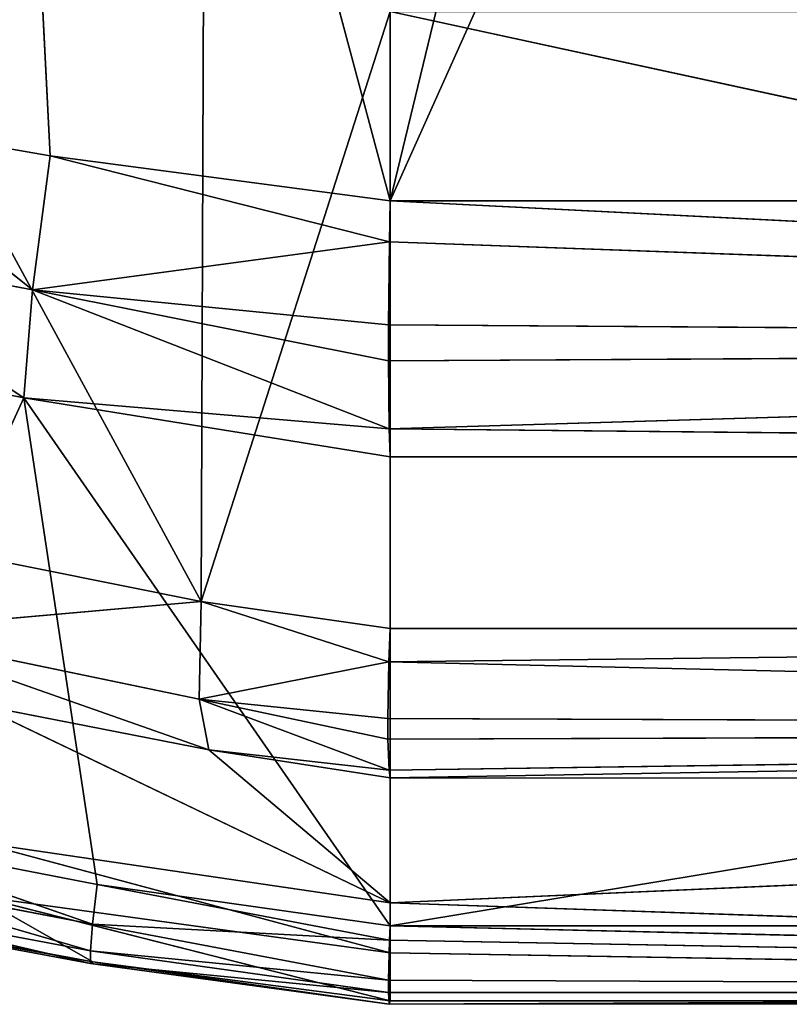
# Model space of a CAD drawing. Extents: x 0 to 2736, y 0 to 1729.
# Tile 82 of 86: x 2705.78 to 2708.76, y 595.68 to 599.49. Entities that reach past the tile are written whole.
import ezdxf

# ---------------------------------------------------------------- set-up
doc = ezdxf.new("R2010")
doc.units = 0
doc.header["$LTSCALE"] = 25.4
doc.layers.get('0').update_dxf_attribs({"color": 13, "linetype": 'CONTINUOUS'})

# ---------------------------------------------------------------- blocks, each defined once
blk = doc.blocks.new('ACROSS-6927_STL')
at = {"color": 18}
for p, q in [((2834.4871, 528.4188, 1105.3325), (2823.4871, 525.0623, 1129.8613)), ((2834.4871, 528.4188, 1105.3325), (2823.4871, 525.0623, 1129.8613)), ((2829.4219, 528.4188, 1105.3325), (2823.4871, 525.0623, 1129.8613)), ((2829.4219, 528.4188, 1105.3325), (2823.4871, 525.0623, 1129.8613)), ((2823.4871, 525.0623, 1129.8613), (2823.4871, 525.8593, 1124.0369)), ((2823.4871, 525.0623, 1129.8613), (2823.4871, 525.8593, 1124.0369)), ((2821.8723, 525.7391, 1123.8208), (2823.4871, 525.0623, 1129.8613)), ((2821.8723, 525.7391, 1123.8208), (2823.4871, 525.0623, 1129.8613)), ((2821.8723, 525.7391, 1123.8208), (2822.1724, 524.9283, 1129.6871)), ((2821.8723, 525.7391, 1123.8208), (2822.1724, 524.9283, 1129.6871)), ((2823.4871, 525.0623, 1129.8613), (2822.1724, 524.9283, 1129.6871)), ((2823.4871, 525.0623, 1129.8613), (2822.1724, 524.9283, 1129.6871)), ((2823.4846, 525.0316, 1130.0206), (2823.4871, 525.0623, 1129.8613)), ((2823.4846, 525.0316, 1130.0206), (2823.4871, 525.0623, 1129.8613)), ((2823.4871, 525.0623, 1129.8613), (2834.4871, 525.0623, 1129.8613)), ((2823.4871, 525.0623, 1129.8613), (2834.4871, 525.0623, 1129.8613)), ((2823.4871, 525.0623, 1129.8613), (2834.4871, 524.8713, 1130.4146)), ((2823.4871, 525.0623, 1129.8613), (2834.4871, 524.8713, 1130.4146)), ((2823.4846, 525.0316, 1130.0206), (2822.1038, 524.7395, 1130.2061)), ((2823.4846, 525.0316, 1130.0206), (2822.1038, 524.7395, 1130.2061)), ((2823.4846, 525.0316, 1130.0206), (2822.1724, 524.9283, 1129.6871)), ((2823.4846, 525.0316, 1130.0206), (2822.1724, 524.9283, 1129.6871)), ((2823.481, 524.9111, 1130.3419), (2823.4846, 525.0316, 1130.0206)), ((2823.481, 524.9111, 1130.3419), (2823.4846, 525.0316, 1130.0206)), ((2823.4846, 525.0316, 1130.0206), (2834.4871, 524.8713, 1130.4146)), ((2823.4846, 525.0316, 1130.0206), (2834.4871, 524.8713, 1130.4146)), ((2821.2498, 524.8373, 1129.527), (2822.1724, 524.9283, 1129.6871)), ((2821.2498, 524.8373, 1129.527), (2822.1724, 524.9283, 1129.6871)), ((2822.1038, 524.7395, 1130.2061), (2822.1724, 524.9283, 1129.6871)), ((2822.1038, 524.7395, 1130.2061), (2822.1724, 524.9283, 1129.6871)), ((2823.481, 524.9111, 1130.3419), (2822.1038, 524.7395, 1130.2061)), ((2823.481, 524.9111, 1130.3419), (2822.1038, 524.7395, 1130.2061)), ((2823.4807, 524.8301, 1130.4811), (2823.481, 524.9111, 1130.3419)), ((2823.4807, 524.8301, 1130.4811), (2823.481, 524.9111, 1130.3419)), ((2823.481, 524.9111, 1130.3419), (2834.4871, 524.8713, 1130.4146)), ((2823.481, 524.9111, 1130.3419), (2834.4871, 524.8713, 1130.4146)), ((2823.4807, 524.8301, 1130.4811), (2834.4871, 524.8713, 1130.4146)), ((2823.4807, 524.8301, 1130.4811), (2834.4871, 524.8713, 1130.4146)), ((2834.4871, 524.8713, 1130.4146), (2823.4836, 524.6104, 1130.7444)), ((2834.4871, 524.8713, 1130.4146), (2823.4836, 524.6104, 1130.7444)), ((2822.1038, 524.7395, 1130.2061), (2821.2498, 524.8373, 1129.527)), ((2822.1038, 524.7395, 1130.2061), (2821.2498, 524.8373, 1129.527)), ((2822.1038, 524.7395, 1130.2061), (2823.4807, 524.8301, 1130.4811)), ((2822.1038, 524.7395, 1130.2061), (2823.4807, 524.8301, 1130.4811)), ((2823.4836, 524.6104, 1130.7444), (2823.4807, 524.8301, 1130.4811)), ((2823.4836, 524.6104, 1130.7444), (2823.4807, 524.8301, 1130.4811)), ((2822.1038, 524.7395, 1130.2061), (2821.1675, 524.651, 1130.0295)), ((2822.1038, 524.7395, 1130.2061), (2821.1675, 524.651, 1130.0295)), ((2822.0693, 524.3738, 1130.6241), (2822.1038, 524.7395, 1130.2061)), ((2822.0693, 524.3738, 1130.6241), (2822.1038, 524.7395, 1130.2061)), ((2823.4836, 524.6104, 1130.7444), (2822.1038, 524.7395, 1130.2061)), ((2823.4836, 524.6104, 1130.7444), (2822.1038, 524.7395, 1130.2061)), ((2822.0693, 524.3738, 1130.6241), (2821.1675, 524.651, 1130.0295)), ((2822.0693, 524.3738, 1130.6241), (2821.1675, 524.651, 1130.0295)), ((2823.4836, 524.6104, 1130.7444), (2822.0693, 524.3738, 1130.6241)), ((2823.4836, 524.6104, 1130.7444), (2822.0693, 524.3738, 1130.6241)), ((2823.4871, 524.4832, 1130.8527), (2823.4836, 524.6104, 1130.7444)), ((2823.4836, 524.6104, 1130.7444), (2834.4871, 524.4832, 1130.8527)), ((2823.4836, 524.6104, 1130.7444), (2834.4871, 524.4832, 1130.8527)), ((2823.4871, 524.4832, 1130.8527), (2823.4836, 524.6104, 1130.7444)), ((2823.4871, 524.4832, 1130.8527), (2822.0693, 524.3738, 1130.6241)), ((2823.4871, 524.4832, 1130.8527), (2822.0693, 524.3738, 1130.6241)), ((2823.4871, 522.0911, 1132.6688), (2823.4871, 524.4832, 1130.8527)), ((2834.4871, 524.4832, 1130.8527), (2823.4871, 522.0911, 1132.6688)), ((2834.4871, 524.4832, 1130.8527), (2823.4871, 522.0911, 1132.6688)), ((2834.4871, 524.4832, 1130.8527), (2823.4871, 524.4832, 1130.8527)), ((2823.4871, 522.0911, 1132.6688), (2823.4871, 524.4832, 1130.8527)), ((2834.4871, 524.4832, 1130.8527), (2823.4871, 524.4832, 1130.8527)), ((2822.0693, 524.3738, 1130.6241), (2821.1204, 524.2968, 1130.4374)), ((2822.0693, 524.3738, 1130.6241), (2821.1204, 524.2968, 1130.4374)), ((2821.302, 522.0499, 1132.3042), (2822.0693, 524.3738, 1130.6241)), ((2821.302, 522.0499, 1132.3042), (2822.0693, 524.3738, 1130.6241)), ((2823.4871, 522.0911, 1132.6688), (2822.0693, 524.3738, 1130.6241)), ((2822.3538, 522.0654, 1132.5076), (2822.0693, 524.3738, 1130.6241)), ((2822.3538, 522.0654, 1132.5076), (2822.0693, 524.3738, 1130.6241)), ((2823.4871, 522.0911, 1132.6688), (2822.0693, 524.3738, 1130.6241)), ((2822.3538, 522.0654, 1132.5076), (2823.4871, 522.0911, 1132.6688)), ((2822.3538, 522.0654, 1132.5076), (2823.4871, 522.0911, 1132.6688)), ((2823.4851, 522.0132, 1132.724), (2823.4871, 522.0911, 1132.6688)), ((2823.4851, 522.0132, 1132.724), (2823.4871, 522.0911, 1132.6688)), ((2823.4871, 522.0911, 1132.6688), (2834.4871, 522.0939, 1132.6667)), ((2823.4871, 522.0911, 1132.6688), (2834.4871, 522.0939, 1132.6667)), ((2823.4871, 522.0911, 1132.6688), (2834.4871, 521.5676, 1132.923)), ((2823.4871, 522.0911, 1132.6688), (2834.4871, 521.5676, 1132.923)), ((2821.302, 522.0499, 1132.3042), (2822.3538, 522.0654, 1132.5076)), ((2821.302, 522.0499, 1132.3042), (2822.3538, 522.0654, 1132.5076)), ((2822.3362, 521.8171, 1132.6616), (2821.302, 522.0499, 1132.3042)), ((2822.3362, 521.8171, 1132.6616), (2821.302, 522.0499, 1132.3042)), ((2822.3362, 521.8171, 1132.6616), (2822.3538, 522.0654, 1132.5076)), ((2822.3362, 521.8171, 1132.6616), (2822.3538, 522.0654, 1132.5076)), ((2823.4851, 522.0132, 1132.724), (2822.3538, 522.0654, 1132.5076)), ((2823.4851, 522.0132, 1132.724), (2822.3538, 522.0654, 1132.5076)), ((2823.4851, 522.0132, 1132.724), (2822.3362, 521.8171, 1132.6616)), ((2823.4851, 522.0132, 1132.724), (2822.3362, 521.8171, 1132.6616)), ((2823.4812, 521.707, 1132.879), (2823.4851, 522.0132, 1132.724)), ((2823.4812, 521.707, 1132.879), (2823.4851, 522.0132, 1132.724)), ((2823.4851, 522.0132, 1132.724), (2834.4871, 521.5676, 1132.923)), ((2823.4851, 522.0132, 1132.724), (2834.4871, 521.5676, 1132.923)), ((2822.3362, 521.8171, 1132.6616), (2821.2742, 521.8019, 1132.4586)), ((2822.3362, 521.8171, 1132.6616), (2821.2742, 521.8019, 1132.4586)), ((2821.2742, 521.8019, 1132.4586), (2822.3274, 521.5434, 1132.7653)), ((2821.2742, 521.8019, 1132.4586), (2822.3274, 521.5434, 1132.7653)), ((2822.3362, 521.8171, 1132.6616), (2822.3274, 521.5434, 1132.7653)), ((2822.3362, 521.8171, 1132.6616), (2822.3274, 521.5434, 1132.7653)), ((2822.3362, 521.8171, 1132.6616), (2823.4812, 521.707, 1132.879)), ((2822.3362, 521.8171, 1132.6616), (2823.4812, 521.707, 1132.879)), ((2823.4812, 521.707, 1132.879), (2822.3274, 521.5434, 1132.7653)), ((2823.4812, 521.707, 1132.879), (2822.3274, 521.5434, 1132.7653)), ((2823.481, 521.5527, 1132.9268), (2823.4812, 521.707, 1132.879)), ((2823.481, 521.5527, 1132.9268), (2823.4812, 521.707, 1132.879)), ((2823.4812, 521.707, 1132.879), (2834.4871, 521.5676, 1132.923)), ((2823.4812, 521.707, 1132.879), (2834.4871, 521.5676, 1132.923)), ((2822.3274, 521.5434, 1132.7653), (2821.2573, 521.5281, 1132.5631)), ((2822.3274, 521.5434, 1132.7653), (2821.2573, 521.5281, 1132.5631)), ((2822.3274, 521.5434, 1132.7653), (2823.481, 521.5527, 1132.9268)), ((2822.3274, 521.5434, 1132.7653), (2823.481, 521.5527, 1132.9268)), ((2822.3274, 521.5434, 1132.7653), (2822.3279, 521.2548, 1132.8145)), ((2822.3274, 521.5434, 1132.7653), (2822.3279, 521.2548, 1132.8145)), ((2823.481, 521.5527, 1132.9268), (2822.3279, 521.2548, 1132.8145)), ((2823.481, 521.5527, 1132.9268), (2822.3279, 521.2548, 1132.8145)), ((2823.481, 521.5527, 1132.9268), (2834.4871, 521.5676, 1132.923)), ((2823.481, 521.5527, 1132.9268), (2834.4871, 521.5676, 1132.923)), ((2823.4834, 521.212, 1132.9719), (2823.481, 521.5527, 1132.9268)), ((2823.4834, 521.212, 1132.9719), (2823.481, 521.5527, 1132.9268)), ((2834.4871, 521.5676, 1132.923), (2823.4834, 521.212, 1132.9719)), ((2834.4871, 521.5676, 1132.923), (2823.4834, 521.212, 1132.9719)), ((2821.2573, 521.5281, 1132.5631), (2822.3279, 521.2548, 1132.8145)), ((2821.2573, 521.5281, 1132.5631), (2822.3279, 521.2548, 1132.8145)), ((2822.3279, 521.2548, 1132.8145), (2821.2522, 521.2391, 1132.6134)), ((2822.3279, 521.2548, 1132.8145), (2821.2522, 521.2391, 1132.6134)), ((2822.3374, 520.9623, 1132.8074), (2821.2522, 521.2391, 1132.6134)), ((2822.3374, 520.9623, 1132.8074), (2821.2522, 521.2391, 1132.6134)), ((2822.3374, 520.9623, 1132.8074), (2822.3279, 521.2548, 1132.8145)), ((2822.3374, 520.9623, 1132.8074), (2822.3279, 521.2548, 1132.8145)), ((2823.4834, 521.212, 1132.9719), (2822.3279, 521.2548, 1132.8145)), ((2823.4834, 521.212, 1132.9719), (2822.3279, 521.2548, 1132.8145)), ((2823.4834, 521.212, 1132.9719), (2822.3374, 520.9623, 1132.8074)), ((2823.4834, 521.212, 1132.9719), (2822.3374, 520.9623, 1132.8074)), ((2823.4871, 520.9835, 1132.9583), (2823.4834, 521.212, 1132.9719)), ((2823.4834, 521.212, 1132.9719), (2834.4871, 520.9835, 1132.9583)), ((2823.4834, 521.212, 1132.9719), (2834.4871, 520.9835, 1132.9583)), ((2823.4871, 520.9835, 1132.9583), (2823.4834, 521.212, 1132.9719)), ((2823.4871, 520.9835, 1132.9583), (2821.8887, 519.6263, 1132.5531)), ((2823.4871, 520.9835, 1132.9583), (2821.8887, 519.6263, 1132.5531)), ((2823.4871, 520.9835, 1132.9583), (2822.3374, 520.9623, 1132.8074)), ((2823.4871, 520.9835, 1132.9583), (2822.3374, 520.9623, 1132.8074)), ((2823.4871, 519.6268, 1132.7726), (2823.4871, 520.9835, 1132.9583)), ((2834.4871, 520.9835, 1132.9583), (2823.4871, 518.2083, 1132.5785)), ((2834.4871, 520.9835, 1132.9583), (2823.4871, 518.2083, 1132.5785)), ((2834.4871, 520.9835, 1132.9583), (2823.4871, 519.6268, 1132.7726)), ((2834.4871, 520.9835, 1132.9583), (2823.4871, 519.6268, 1132.7726)), ((2834.4871, 520.9835, 1132.9583), (2823.4871, 520.9835, 1132.9583)), ((2823.4871, 519.6268, 1132.7726), (2823.4871, 520.9835, 1132.9583)), ((2834.4871, 520.9835, 1132.9583), (2823.4871, 520.9835, 1132.9583)), ((2822.3374, 520.9623, 1132.8074), (2821.259, 520.9457, 1132.6078)), ((2822.3374, 520.9623, 1132.8074), (2821.259, 520.9457, 1132.6078)), ((2821.8887, 519.6263, 1132.5531), (2822.3374, 520.9623, 1132.8074)), ((2821.8887, 519.6263, 1132.5531), (2822.3374, 520.9623, 1132.8074)), ((2821.8887, 519.6263, 1132.5531), (2823.4871, 519.6268, 1132.7726)), ((2821.8887, 519.6263, 1132.5531), (2823.4871, 519.6268, 1132.7726)), ((2823.4871, 519.6268, 1132.7726), (2821.8892, 518.2305, 1132.3446)), ((2823.4871, 519.6268, 1132.7726), (2821.8892, 518.2305, 1132.3446)), ((2823.4871, 518.2083, 1132.5785), (2823.4871, 519.6268, 1132.7726)), ((2823.4871, 518.2083, 1132.5785), (2823.4871, 519.6268, 1132.7726)), ((2823.4871, 518.2083, 1132.5785), (2821.8892, 518.2305, 1132.3446)), ((2823.4871, 518.2083, 1132.5785), (2821.8892, 518.2305, 1132.3446)), ((2823.4871, 518.2083, 1132.5785), (2821.8882, 514.8446, 1131.8113)), ((2823.4871, 518.2083, 1132.5785), (2821.8882, 514.8446, 1131.8113)), ((2823.4871, 518.2083, 1132.5785), (2822.7861, 514.7494, 1131.9869)), ((2823.4871, 518.2083, 1132.5785), (2822.7861, 514.7494, 1131.9869)), ((2823.4871, 514.6793, 1132.0956), (2823.4871, 518.2083, 1132.5785)), ((2834.4871, 514.6848, 1132.0963), (2823.4871, 518.2083, 1132.5785)), ((2823.4871, 514.6793, 1132.0956), (2823.4871, 518.2083, 1132.5785)), ((2834.4871, 514.6848, 1132.0963), (2823.4871, 518.2083, 1132.5785)), ((2821.8882, 514.8446, 1131.8113), (2822.7861, 514.7494, 1131.9869)), ((2821.8882, 514.8446, 1131.8113), (2822.7861, 514.7494, 1131.9869)), ((2822.7861, 514.7494, 1131.9869), (2821.4756, 514.3749, 1131.5256)), ((2822.7861, 514.7494, 1131.9869), (2821.4756, 514.3749, 1131.5256)), ((2822.7861, 514.7494, 1131.9869), (2822.7483, 514.2175, 1131.7903)), ((2822.7861, 514.7494, 1131.9869), (2822.7483, 514.2175, 1131.7903)), ((2823.4871, 514.6793, 1132.0956), (2822.7861, 514.7494, 1131.9869)), ((2823.4871, 514.6793, 1132.0956), (2822.7861, 514.7494, 1131.9869)), ((2822.7861, 514.7494, 1131.9869), (2823.4834, 514.5271, 1132.066)), ((2822.7861, 514.7494, 1131.9869), (2823.4834, 514.5271, 1132.066)), ((2823.4834, 514.5271, 1132.066), (2823.4871, 514.6793, 1132.0956)), ((2823.4834, 514.5271, 1132.066), (2823.4871, 514.6793, 1132.0956)), ((2823.4871, 514.6793, 1132.0956), (2834.4871, 514.6848, 1132.0963)), ((2823.4871, 514.6793, 1132.0956), (2834.4871, 514.6848, 1132.0963)), ((2823.4871, 514.6793, 1132.0956), (2834.4871, 514.1315, 1131.9054)), ((2823.4871, 514.6793, 1132.0956), (2834.4871, 514.1315, 1131.9054)), ((2823.4834, 514.5271, 1132.066), (2822.7483, 514.2175, 1131.7903)), ((2823.4834, 514.5271, 1132.066), (2822.7483, 514.2175, 1131.7903)), ((2823.4785, 514.2058, 1131.946), (2823.4834, 514.5271, 1132.066)), ((2823.4785, 514.2058, 1131.946), (2823.4834, 514.5271, 1132.066)), ((2823.4834, 514.5271, 1132.066), (2834.4871, 514.1315, 1131.9054)), ((2823.4834, 514.5271, 1132.066), (2834.4871, 514.1315, 1131.9054)), ((2822.7556, 513.793, 1131.4126), (2821.4756, 514.3749, 1131.5256)), ((2822.7556, 513.793, 1131.4126), (2821.4756, 514.3749, 1131.5256)), ((2822.7483, 514.2175, 1131.7903), (2821.4756, 514.3749, 1131.5256)), ((2822.7483, 514.2175, 1131.7903), (2821.4756, 514.3749, 1131.5256)), ((2822.7483, 514.2175, 1131.7903), (2823.4783, 514.067, 1131.8655)), ((2823.4785, 514.2058, 1131.946), (2822.7483, 514.2175, 1131.7903)), ((2822.7556, 513.793, 1131.4126), (2822.7483, 514.2175, 1131.7903)), ((2822.7556, 513.793, 1131.4126), (2822.7483, 514.2175, 1131.7903)), ((2823.4824, 513.8035, 1131.6462), (2822.7483, 514.2175, 1131.7903)), ((2823.4824, 513.8035, 1131.6462), (2822.7483, 514.2175, 1131.7903)), ((2822.7483, 514.2175, 1131.7903), (2823.4783, 514.067, 1131.8655)), ((2823.4785, 514.2058, 1131.946), (2822.7483, 514.2175, 1131.7903)), ((2823.4783, 514.067, 1131.8655), (2823.4785, 514.2058, 1131.946)), ((2823.4783, 514.067, 1131.8655), (2823.4785, 514.2058, 1131.946)), ((2823.4785, 514.2058, 1131.946), (2834.4871, 514.1315, 1131.9054)), ((2823.4785, 514.2058, 1131.946), (2834.4871, 514.1315, 1131.9054)), ((2823.4783, 514.067, 1131.8655), (2834.4871, 514.1315, 1131.9054)), ((2823.4783, 514.067, 1131.8655), (2834.4871, 514.1315, 1131.9054)), ((2834.4871, 514.1315, 1131.9054), (2823.4824, 513.8035, 1131.6462)), ((2834.4871, 514.1315, 1131.9054), (2823.4824, 513.8035, 1131.6462)), ((2823.4824, 513.8035, 1131.6462), (2823.4783, 514.067, 1131.8655)), ((2823.4824, 513.8035, 1131.6462), (2823.4783, 514.067, 1131.8655)), ((2822.7556, 513.793, 1131.4126), (2821.5027, 513.9636, 1131.1614)), ((2822.7556, 513.793, 1131.4126), (2821.5027, 513.9636, 1131.1614)), ((2823.4824, 513.8035, 1131.6462), (2822.7556, 513.793, 1131.4126)), ((2823.4824, 513.8035, 1131.6462), (2822.7556, 513.793, 1131.4126)), ((2823.4871, 513.6935, 1131.5172), (2823.4824, 513.8035, 1131.6462)), ((2823.4824, 513.8035, 1131.6462), (2834.4871, 513.6935, 1131.5172)), ((2823.4824, 513.8035, 1131.6462), (2834.4871, 513.6935, 1131.5172)), ((2823.4871, 513.6935, 1131.5172), (2823.4824, 513.8035, 1131.6462)), ((2822.7556, 513.793, 1131.4126), (2821.3071, 512.2371, 1128.7452)), ((2822.7556, 513.793, 1131.4126), (2821.3071, 512.2371, 1128.7452)), ((2823.4871, 513.6935, 1131.5172), (2822.7556, 513.793, 1131.4126)), ((2822.7556, 513.793, 1131.4126), (2823.4871, 511.8793, 1129.1279)), ((2822.7556, 513.793, 1131.4126), (2823.4871, 511.8793, 1129.1279)), ((2822.7556, 513.793, 1131.4126), (2822.7656, 511.9886, 1129.0142)), ((2822.7556, 513.793, 1131.4126), (2822.7656, 511.9886, 1129.0142)), ((2823.4871, 513.6935, 1131.5172), (2822.7556, 513.793, 1131.4126)), ((2823.4871, 511.8793, 1129.1279), (2823.4871, 513.6935, 1131.5172)), ((2834.4871, 513.6935, 1131.5172), (2823.4871, 511.8793, 1129.1279)), ((2834.4871, 513.6935, 1131.5172), (2823.4871, 511.8793, 1129.1279)), ((2834.4871, 513.6935, 1131.5172), (2823.4871, 513.6935, 1131.5172)), ((2823.4871, 511.8793, 1129.1279), (2823.4871, 513.6935, 1131.5172)), ((2834.4871, 513.6935, 1131.5172), (2823.4871, 513.6935, 1131.5172))]:
    blk.add_line(p, q, dxfattribs=at)
mesh = blk.add_polyface(dxfattribs=at)
corners = [(2834.4871, 525.0623, 1129.8613), (2834.4871, 528.4188, 1105.3325), (2823.4871, 525.0623, 1129.8613)]
mesh.append_faces([[corners[k] for k in face] for face in [(0, 1, 2)]], dxfattribs={"color": 18})
mesh = blk.add_polyface(dxfattribs=at)
corners = [(2823.4871, 525.0623, 1129.8613), (2834.4871, 528.4188, 1105.3325), (2829.4219, 528.4188, 1105.3325)]
mesh.append_faces([[corners[k] for k in face] for face in [(0, 1, 2)]], dxfattribs={"color": 18})
mesh = blk.add_polyface(dxfattribs=at)
corners = [(2823.4871, 525.0623, 1129.8613), (2829.4219, 528.4188, 1105.3325), (2823.4871, 525.8593, 1124.0369)]
mesh.append_faces([[corners[k] for k in face] for face in [(0, 1, 2)]], dxfattribs={"color": 18})
mesh = blk.add_polyface(dxfattribs=at)
corners = [(2823.4871, 525.0623, 1129.8613), (2823.4871, 525.8593, 1124.0369), (2821.8723, 525.7391, 1123.8208)]
mesh.append_faces([[corners[k] for k in face] for face in [(0, 1, 2)]], dxfattribs={"color": 18})
mesh = blk.add_polyface(dxfattribs=at)
corners = [(2822.1724, 524.9283, 1129.6871), (2821.8723, 525.7391, 1123.8208), (2821.2498, 524.8373, 1129.527)]
mesh.append_faces([[corners[k] for k in face] for face in [(0, 1, 2)]], dxfattribs={"color": 18})
mesh = blk.add_polyface(dxfattribs=at)
corners = [(2823.4871, 525.0623, 1129.8613), (2821.8723, 525.7391, 1123.8208), (2822.1724, 524.9283, 1129.6871)]
mesh.append_faces([[corners[k] for k in face] for face in [(0, 1, 2)]], dxfattribs={"color": 18})
mesh = blk.add_polyface(dxfattribs=at)
corners = [(2823.4846, 525.0316, 1130.0206), (2823.4871, 525.0623, 1129.8613), (2822.1724, 524.9283, 1129.6871)]
mesh.append_faces([[corners[k] for k in face] for face in [(0, 1, 2)]], dxfattribs={"color": 18})
mesh = blk.add_polyface(dxfattribs=at)
corners = [(2834.4871, 524.8713, 1130.4146), (2823.4871, 525.0623, 1129.8613), (2823.4846, 525.0316, 1130.0206)]
mesh.append_faces([[corners[k] for k in face] for face in [(0, 1, 2)]], dxfattribs={"color": 18})
mesh = blk.add_polyface(dxfattribs=at)
corners = [(2834.4871, 524.8713, 1130.4146), (2834.4871, 525.0623, 1129.8613), (2823.4871, 525.0623, 1129.8613)]
mesh.append_faces([[corners[k] for k in face] for face in [(0, 1, 2)]], dxfattribs={"color": 18})
mesh = blk.add_polyface(dxfattribs=at)
corners = [(2823.481, 524.9111, 1130.3419), (2823.4846, 525.0316, 1130.0206), (2822.1038, 524.7395, 1130.2061)]
mesh.append_faces([[corners[k] for k in face] for face in [(0, 1, 2)]], dxfattribs={"color": 18})
mesh = blk.add_polyface(dxfattribs=at)
corners = [(2822.1038, 524.7395, 1130.2061), (2823.4846, 525.0316, 1130.0206), (2822.1724, 524.9283, 1129.6871)]
mesh.append_faces([[corners[k] for k in face] for face in [(0, 1, 2)]], dxfattribs={"color": 18})
mesh = blk.add_polyface(dxfattribs=at)
corners = [(2834.4871, 524.8713, 1130.4146), (2823.4846, 525.0316, 1130.0206), (2823.481, 524.9111, 1130.3419)]
mesh.append_faces([[corners[k] for k in face] for face in [(0, 1, 2)]], dxfattribs={"color": 18})
mesh = blk.add_polyface(dxfattribs=at)
corners = [(2822.1038, 524.7395, 1130.2061), (2822.1724, 524.9283, 1129.6871), (2821.2498, 524.8373, 1129.527)]
mesh.append_faces([[corners[k] for k in face] for face in [(0, 1, 2)]], dxfattribs={"color": 18})
mesh = blk.add_polyface(dxfattribs=at)
corners = [(2823.4807, 524.8301, 1130.4811), (2823.481, 524.9111, 1130.3419), (2822.1038, 524.7395, 1130.2061)]
mesh.append_faces([[corners[k] for k in face] for face in [(0, 1, 2)]], dxfattribs={"color": 18})
mesh = blk.add_polyface(dxfattribs=at)
corners = [(2823.4807, 524.8301, 1130.4811), (2834.4871, 524.8713, 1130.4146), (2823.481, 524.9111, 1130.3419)]
mesh.append_faces([[corners[k] for k in face] for face in [(0, 1, 2)]], dxfattribs={"color": 18})
mesh = blk.add_polyface(dxfattribs=at)
corners = [(2823.4836, 524.6104, 1130.7444), (2834.4871, 524.8713, 1130.4146), (2823.4807, 524.8301, 1130.4811)]
mesh.append_faces([[corners[k] for k in face] for face in [(0, 1, 2)]], dxfattribs={"color": 18})
mesh = blk.add_polyface(dxfattribs=at)
corners = [(2834.4871, 524.4832, 1130.8527), (2834.4871, 524.8713, 1130.4146), (2823.4836, 524.6104, 1130.7444)]
mesh.append_faces([[corners[k] for k in face] for face in [(0, 1, 2)]], dxfattribs={"color": 18})
mesh = blk.add_polyface(dxfattribs=at)
corners = [(2822.1038, 524.7395, 1130.2061), (2821.2498, 524.8373, 1129.527), (2821.1675, 524.651, 1130.0295)]
mesh.append_faces([[corners[k] for k in face] for face in [(0, 1, 2)]], dxfattribs={"color": 18})
mesh = blk.add_polyface(dxfattribs=at)
corners = [(2823.4836, 524.6104, 1130.7444), (2823.4807, 524.8301, 1130.4811), (2822.1038, 524.7395, 1130.2061)]
mesh.append_faces([[corners[k] for k in face] for face in [(0, 1, 2)]], dxfattribs={"color": 18})
mesh = blk.add_polyface(dxfattribs=at)
corners = [(2822.0693, 524.3738, 1130.6241), (2822.1038, 524.7395, 1130.2061), (2821.1675, 524.651, 1130.0295)]
mesh.append_faces([[corners[k] for k in face] for face in [(0, 1, 2)]], dxfattribs={"color": 18})
mesh = blk.add_polyface(dxfattribs=at)
corners = [(2823.4836, 524.6104, 1130.7444), (2822.1038, 524.7395, 1130.2061), (2822.0693, 524.3738, 1130.6241)]
mesh.append_faces([[corners[k] for k in face] for face in [(0, 1, 2)]], dxfattribs={"color": 18})
mesh = blk.add_polyface(dxfattribs=at)
corners = [(2822.0693, 524.3738, 1130.6241), (2821.1675, 524.651, 1130.0295), (2821.1204, 524.2968, 1130.4374)]
mesh.append_faces([[corners[k] for k in face] for face in [(0, 1, 2)]], dxfattribs={"color": 18})
mesh = blk.add_polyface(dxfattribs=at)
corners = [(2823.4871, 524.4832, 1130.8527), (2823.4836, 524.6104, 1130.7444), (2822.0693, 524.3738, 1130.6241)]
mesh.append_faces([[corners[k] for k in face] for face in [(0, 1, 2)]], dxfattribs={"color": 18})
mesh = blk.add_polyface(dxfattribs=at)
corners = [(2834.4871, 524.4832, 1130.8527), (2823.4836, 524.6104, 1130.7444), (2823.4871, 524.4832, 1130.8527)]
mesh.append_faces([[corners[k] for k in face] for face in [(0, 1, 2)]], dxfattribs={"color": 18})
mesh = blk.add_polyface(dxfattribs=at)
corners = [(2823.4871, 524.4832, 1130.8527), (2822.0693, 524.3738, 1130.6241), (2823.4871, 522.0911, 1132.6688)]
mesh.append_faces([[corners[k] for k in face] for face in [(0, 1, 2)]], dxfattribs={"color": 18})
mesh = blk.add_polyface(dxfattribs=at)
corners = [(2834.4871, 524.4832, 1130.8527), (2823.4871, 522.0911, 1132.6688), (2834.4871, 522.0939, 1132.6667)]
mesh.append_faces([[corners[k] for k in face] for face in [(0, 1, 2)]], dxfattribs={"color": 18})
mesh = blk.add_polyface(dxfattribs=at)
corners = [(2834.4871, 524.4832, 1130.8527), (2823.4871, 524.4832, 1130.8527), (2823.4871, 522.0911, 1132.6688)]
mesh.append_faces([[corners[k] for k in face] for face in [(0, 1, 2)]], dxfattribs={"color": 18})
mesh = blk.add_polyface(dxfattribs=at)
corners = [(2822.0693, 524.3738, 1130.6241), (2821.1204, 524.2968, 1130.4374), (2821.302, 522.0499, 1132.3042)]
mesh.append_faces([[corners[k] for k in face] for face in [(0, 1, 2)]], dxfattribs={"color": 18})
mesh = blk.add_polyface(dxfattribs=at)
corners = [(2822.3538, 522.0654, 1132.5076), (2822.0693, 524.3738, 1130.6241), (2821.302, 522.0499, 1132.3042)]
mesh.append_faces([[corners[k] for k in face] for face in [(0, 1, 2)]], dxfattribs={"color": 18})
mesh = blk.add_polyface(dxfattribs=at)
corners = [(2823.4871, 522.0911, 1132.6688), (2822.0693, 524.3738, 1130.6241), (2822.3538, 522.0654, 1132.5076)]
mesh.append_faces([[corners[k] for k in face] for face in [(0, 1, 2)]], dxfattribs={"color": 18})
mesh = blk.add_polyface(dxfattribs=at)
corners = [(2823.4871, 522.0911, 1132.6688), (2822.3538, 522.0654, 1132.5076), (2823.4851, 522.0132, 1132.724)]
mesh.append_faces([[corners[k] for k in face] for face in [(0, 1, 2)]], dxfattribs={"color": 18})
mesh = blk.add_polyface(dxfattribs=at)
corners = [(2834.4871, 521.5676, 1132.923), (2823.4871, 522.0911, 1132.6688), (2823.4851, 522.0132, 1132.724)]
mesh.append_faces([[corners[k] for k in face] for face in [(0, 1, 2)]], dxfattribs={"color": 18})
mesh = blk.add_polyface(dxfattribs=at)
corners = [(2834.4871, 522.0939, 1132.6667), (2823.4871, 522.0911, 1132.6688), (2834.4871, 521.5676, 1132.923)]
mesh.append_faces([[corners[k] for k in face] for face in [(0, 1, 2)]], dxfattribs={"color": 18})
mesh = blk.add_polyface(dxfattribs=at)
corners = [(2822.3362, 521.8171, 1132.6616), (2821.302, 522.0499, 1132.3042), (2821.2742, 521.8019, 1132.4586)]
mesh.append_faces([[corners[k] for k in face] for face in [(0, 1, 2)]], dxfattribs={"color": 18})
mesh = blk.add_polyface(dxfattribs=at)
corners = [(2822.3538, 522.0654, 1132.5076), (2821.302, 522.0499, 1132.3042), (2822.3362, 521.8171, 1132.6616)]
mesh.append_faces([[corners[k] for k in face] for face in [(0, 1, 2)]], dxfattribs={"color": 18})
mesh = blk.add_polyface(dxfattribs=at)
corners = [(2823.4851, 522.0132, 1132.724), (2822.3538, 522.0654, 1132.5076), (2822.3362, 521.8171, 1132.6616)]
mesh.append_faces([[corners[k] for k in face] for face in [(0, 1, 2)]], dxfattribs={"color": 18})
mesh = blk.add_polyface(dxfattribs=at)
corners = [(2823.4851, 522.0132, 1132.724), (2822.3362, 521.8171, 1132.6616), (2823.4812, 521.707, 1132.879)]
mesh.append_faces([[corners[k] for k in face] for face in [(0, 1, 2)]], dxfattribs={"color": 18})
mesh = blk.add_polyface(dxfattribs=at)
corners = [(2834.4871, 521.5676, 1132.923), (2823.4851, 522.0132, 1132.724), (2823.4812, 521.707, 1132.879)]
mesh.append_faces([[corners[k] for k in face] for face in [(0, 1, 2)]], dxfattribs={"color": 18})
mesh = blk.add_polyface(dxfattribs=at)
corners = [(2822.3274, 521.5434, 1132.7653), (2821.2742, 521.8019, 1132.4586), (2821.2573, 521.5281, 1132.5631)]
mesh.append_faces([[corners[k] for k in face] for face in [(0, 1, 2)]], dxfattribs={"color": 18})
mesh = blk.add_polyface(dxfattribs=at)
corners = [(2822.3362, 521.8171, 1132.6616), (2821.2742, 521.8019, 1132.4586), (2822.3274, 521.5434, 1132.7653)]
mesh.append_faces([[corners[k] for k in face] for face in [(0, 1, 2)]], dxfattribs={"color": 18})
mesh = blk.add_polyface(dxfattribs=at)
corners = [(2823.4812, 521.707, 1132.879), (2822.3362, 521.8171, 1132.6616), (2822.3274, 521.5434, 1132.7653)]
mesh.append_faces([[corners[k] for k in face] for face in [(0, 1, 2)]], dxfattribs={"color": 18})
mesh = blk.add_polyface(dxfattribs=at)
corners = [(2823.4812, 521.707, 1132.879), (2822.3274, 521.5434, 1132.7653), (2823.481, 521.5527, 1132.9268)]
mesh.append_faces([[corners[k] for k in face] for face in [(0, 1, 2)]], dxfattribs={"color": 18})
mesh = blk.add_polyface(dxfattribs=at)
corners = [(2834.4871, 521.5676, 1132.923), (2823.4812, 521.707, 1132.879), (2823.481, 521.5527, 1132.9268)]
mesh.append_faces([[corners[k] for k in face] for face in [(0, 1, 2)]], dxfattribs={"color": 18})
mesh = blk.add_polyface(dxfattribs=at)
corners = [(2822.3279, 521.2548, 1132.8145), (2822.3274, 521.5434, 1132.7653), (2821.2573, 521.5281, 1132.5631)]
mesh.append_faces([[corners[k] for k in face] for face in [(0, 1, 2)]], dxfattribs={"color": 18})
mesh = blk.add_polyface(dxfattribs=at)
corners = [(2823.481, 521.5527, 1132.9268), (2822.3274, 521.5434, 1132.7653), (2822.3279, 521.2548, 1132.8145)]
mesh.append_faces([[corners[k] for k in face] for face in [(0, 1, 2)]], dxfattribs={"color": 18})
mesh = blk.add_polyface(dxfattribs=at)
corners = [(2823.4834, 521.212, 1132.9719), (2823.481, 521.5527, 1132.9268), (2822.3279, 521.2548, 1132.8145)]
mesh.append_faces([[corners[k] for k in face] for face in [(0, 1, 2)]], dxfattribs={"color": 18})
mesh = blk.add_polyface(dxfattribs=at)
corners = [(2834.4871, 521.5676, 1132.923), (2823.481, 521.5527, 1132.9268), (2823.4834, 521.212, 1132.9719)]
mesh.append_faces([[corners[k] for k in face] for face in [(0, 1, 2)]], dxfattribs={"color": 18})
mesh = blk.add_polyface(dxfattribs=at)
corners = [(2834.4871, 521.5676, 1132.923), (2823.4834, 521.212, 1132.9719), (2834.4871, 520.9835, 1132.9583)]
mesh.append_faces([[corners[k] for k in face] for face in [(0, 1, 2)]], dxfattribs={"color": 18})
mesh = blk.add_polyface(dxfattribs=at)
corners = [(2822.3279, 521.2548, 1132.8145), (2821.2573, 521.5281, 1132.5631), (2821.2522, 521.2391, 1132.6134)]
mesh.append_faces([[corners[k] for k in face] for face in [(0, 1, 2)]], dxfattribs={"color": 18})
mesh = blk.add_polyface(dxfattribs=at)
corners = [(2822.3374, 520.9623, 1132.8074), (2822.3279, 521.2548, 1132.8145), (2821.2522, 521.2391, 1132.6134)]
mesh.append_faces([[corners[k] for k in face] for face in [(0, 1, 2)]], dxfattribs={"color": 18})
mesh = blk.add_polyface(dxfattribs=at)
corners = [(2822.3374, 520.9623, 1132.8074), (2821.2522, 521.2391, 1132.6134), (2821.259, 520.9457, 1132.6078)]
mesh.append_faces([[corners[k] for k in face] for face in [(0, 1, 2)]], dxfattribs={"color": 18})
mesh = blk.add_polyface(dxfattribs=at)
corners = [(2823.4834, 521.212, 1132.9719), (2822.3279, 521.2548, 1132.8145), (2822.3374, 520.9623, 1132.8074)]
mesh.append_faces([[corners[k] for k in face] for face in [(0, 1, 2)]], dxfattribs={"color": 18})
mesh = blk.add_polyface(dxfattribs=at)
corners = [(2823.4871, 520.9835, 1132.9583), (2823.4834, 521.212, 1132.9719), (2822.3374, 520.9623, 1132.8074)]
mesh.append_faces([[corners[k] for k in face] for face in [(0, 1, 2)]], dxfattribs={"color": 18})
mesh = blk.add_polyface(dxfattribs=at)
corners = [(2834.4871, 520.9835, 1132.9583), (2823.4834, 521.212, 1132.9719), (2823.4871, 520.9835, 1132.9583)]
mesh.append_faces([[corners[k] for k in face] for face in [(0, 1, 2)]], dxfattribs={"color": 18})
mesh = blk.add_polyface(dxfattribs=at)
corners = [(2823.4871, 520.9835, 1132.9583), (2821.8887, 519.6263, 1132.5531), (2823.4871, 519.6268, 1132.7726)]
mesh.append_faces([[corners[k] for k in face] for face in [(0, 1, 2)]], dxfattribs={"color": 18})
mesh = blk.add_polyface(dxfattribs=at)
corners = [(2823.4871, 520.9835, 1132.9583), (2822.3374, 520.9623, 1132.8074), (2821.8887, 519.6263, 1132.5531)]
mesh.append_faces([[corners[k] for k in face] for face in [(0, 1, 2)]], dxfattribs={"color": 18})
mesh = blk.add_polyface(dxfattribs=at)
corners = [(2834.4871, 520.9835, 1132.9583), (2823.4871, 518.2083, 1132.5785), (2834.4871, 514.6848, 1132.0963)]
mesh.append_faces([[corners[k] for k in face] for face in [(0, 1, 2)]], dxfattribs={"color": 18})
mesh = blk.add_polyface(dxfattribs=at)
corners = [(2834.4871, 520.9835, 1132.9583), (2823.4871, 519.6268, 1132.7726), (2823.4871, 518.2083, 1132.5785)]
mesh.append_faces([[corners[k] for k in face] for face in [(0, 1, 2)]], dxfattribs={"color": 18})
mesh = blk.add_polyface(dxfattribs=at)
corners = [(2834.4871, 520.9835, 1132.9583), (2823.4871, 520.9835, 1132.9583), (2823.4871, 519.6268, 1132.7726)]
mesh.append_faces([[corners[k] for k in face] for face in [(0, 1, 2)]], dxfattribs={"color": 18})
mesh = blk.add_polyface(dxfattribs=at)
corners = [(2822.3374, 520.9623, 1132.8074), (2821.259, 520.9457, 1132.6078), (2821.8887, 519.6263, 1132.5531)]
mesh.append_faces([[corners[k] for k in face] for face in [(0, 1, 2)]], dxfattribs={"color": 18})
mesh = blk.add_polyface(dxfattribs=at)
corners = [(2823.4871, 519.6268, 1132.7726), (2821.8887, 519.6263, 1132.5531), (2821.8892, 518.2305, 1132.3446)]
mesh.append_faces([[corners[k] for k in face] for face in [(0, 1, 2)]], dxfattribs={"color": 18})
mesh = blk.add_polyface(dxfattribs=at)
corners = [(2823.4871, 519.6268, 1132.7726), (2821.8892, 518.2305, 1132.3446), (2823.4871, 518.2083, 1132.5785)]
mesh.append_faces([[corners[k] for k in face] for face in [(0, 1, 2)]], dxfattribs={"color": 18})
mesh = blk.add_polyface(dxfattribs=at)
corners = [(2823.4871, 518.2083, 1132.5785), (2821.8892, 518.2305, 1132.3446), (2821.8882, 514.8446, 1131.8113)]
mesh.append_faces([[corners[k] for k in face] for face in [(0, 1, 2)]], dxfattribs={"color": 18})
mesh = blk.add_polyface(dxfattribs=at)
corners = [(2823.4871, 518.2083, 1132.5785), (2821.8882, 514.8446, 1131.8113), (2822.7861, 514.7494, 1131.9869)]
mesh.append_faces([[corners[k] for k in face] for face in [(0, 1, 2)]], dxfattribs={"color": 18})
mesh = blk.add_polyface(dxfattribs=at)
corners = [(2823.4871, 518.2083, 1132.5785), (2822.7861, 514.7494, 1131.9869), (2823.4871, 514.6793, 1132.0956)]
mesh.append_faces([[corners[k] for k in face] for face in [(0, 1, 2)]], dxfattribs={"color": 18})
mesh = blk.add_polyface(dxfattribs=at)
corners = [(2834.4871, 514.6848, 1132.0963), (2823.4871, 518.2083, 1132.5785), (2823.4871, 514.6793, 1132.0956)]
mesh.append_faces([[corners[k] for k in face] for face in [(0, 1, 2)]], dxfattribs={"color": 18})
mesh = blk.add_polyface(dxfattribs=at)
corners = [(2822.7861, 514.7494, 1131.9869), (2821.8882, 514.8446, 1131.8113), (2821.4756, 514.3749, 1131.5256)]
mesh.append_faces([[corners[k] for k in face] for face in [(0, 1, 2)]], dxfattribs={"color": 18})
mesh = blk.add_polyface(dxfattribs=at)
corners = [(2822.7861, 514.7494, 1131.9869), (2821.4756, 514.3749, 1131.5256), (2822.7483, 514.2175, 1131.7903)]
mesh.append_faces([[corners[k] for k in face] for face in [(0, 1, 2)]], dxfattribs={"color": 18})
mesh = blk.add_polyface(dxfattribs=at)
corners = [(2823.4834, 514.5271, 1132.066), (2822.7861, 514.7494, 1131.9869), (2822.7483, 514.2175, 1131.7903)]
mesh.append_faces([[corners[k] for k in face] for face in [(0, 1, 2)]], dxfattribs={"color": 18})
mesh = blk.add_polyface(dxfattribs=at)
corners = [(2823.4871, 514.6793, 1132.0956), (2822.7861, 514.7494, 1131.9869), (2823.4834, 514.5271, 1132.066)]
mesh.append_faces([[corners[k] for k in face] for face in [(0, 1, 2)]], dxfattribs={"color": 18})
mesh = blk.add_polyface(dxfattribs=at)
corners = [(2834.4871, 514.1315, 1131.9054), (2823.4871, 514.6793, 1132.0956), (2823.4834, 514.5271, 1132.066)]
mesh.append_faces([[corners[k] for k in face] for face in [(0, 1, 2)]], dxfattribs={"color": 18})
mesh = blk.add_polyface(dxfattribs=at)
corners = [(2834.4871, 514.6848, 1132.0963), (2823.4871, 514.6793, 1132.0956), (2834.4871, 514.1315, 1131.9054)]
mesh.append_faces([[corners[k] for k in face] for face in [(0, 1, 2)]], dxfattribs={"color": 18})
mesh = blk.add_polyface(dxfattribs=at)
corners = [(2823.4834, 514.5271, 1132.066), (2822.7483, 514.2175, 1131.7903), (2823.4785, 514.2058, 1131.946)]
mesh.append_faces([[corners[k] for k in face] for face in [(0, 1, 2)]], dxfattribs={"color": 18})
mesh = blk.add_polyface(dxfattribs=at)
corners = [(2834.4871, 514.1315, 1131.9054), (2823.4834, 514.5271, 1132.066), (2823.4785, 514.2058, 1131.946)]
mesh.append_faces([[corners[k] for k in face] for face in [(0, 1, 2)]], dxfattribs={"color": 18})
mesh = blk.add_polyface(dxfattribs=at)
corners = [(2822.7556, 513.793, 1131.4126), (2821.4756, 514.3749, 1131.5256), (2821.5027, 513.9636, 1131.1614)]
mesh.append_faces([[corners[k] for k in face] for face in [(0, 1, 2)]], dxfattribs={"color": 18})
mesh = blk.add_polyface(dxfattribs=at)
corners = [(2822.7556, 513.793, 1131.4126), (2822.7483, 514.2175, 1131.7903), (2821.4756, 514.3749, 1131.5256)]
mesh.append_faces([[corners[k] for k in face] for face in [(0, 1, 2)]], dxfattribs={"color": 18})
mesh = blk.add_polyface(dxfattribs=at)
corners = [(2823.4785, 514.2058, 1131.946), (2822.7483, 514.2175, 1131.7903), (2823.4783, 514.067, 1131.8655)]
mesh.append_faces([[corners[k] for k in face] for face in [(0, 1, 2)]], dxfattribs={"color": 18})
mesh = blk.add_polyface(dxfattribs=at)
corners = [(2823.4824, 513.8035, 1131.6462), (2822.7483, 514.2175, 1131.7903), (2822.7556, 513.793, 1131.4126)]
mesh.append_faces([[corners[k] for k in face] for face in [(0, 1, 2)]], dxfattribs={"color": 18})
mesh = blk.add_polyface(dxfattribs=at)
corners = [(2823.4824, 513.8035, 1131.6462), (2823.4783, 514.067, 1131.8655), (2822.7483, 514.2175, 1131.7903)]
mesh.append_faces([[corners[k] for k in face] for face in [(0, 1, 2)]], dxfattribs={"color": 18})
mesh = blk.add_polyface(dxfattribs=at)
corners = [(2834.4871, 514.1315, 1131.9054), (2823.4785, 514.2058, 1131.946), (2823.4783, 514.067, 1131.8655)]
mesh.append_faces([[corners[k] for k in face] for face in [(0, 1, 2)]], dxfattribs={"color": 18})
mesh = blk.add_polyface(dxfattribs=at)
corners = [(2834.4871, 514.1315, 1131.9054), (2823.4783, 514.067, 1131.8655), (2823.4824, 513.8035, 1131.6462)]
mesh.append_faces([[corners[k] for k in face] for face in [(0, 1, 2)]], dxfattribs={"color": 18})
mesh = blk.add_polyface(dxfattribs=at)
corners = [(2834.4871, 514.1315, 1131.9054), (2823.4824, 513.8035, 1131.6462), (2834.4871, 513.6935, 1131.5172)]
mesh.append_faces([[corners[k] for k in face] for face in [(0, 1, 2)]], dxfattribs={"color": 18})
mesh = blk.add_polyface(dxfattribs=at)
corners = [(2822.7556, 513.793, 1131.4126), (2821.5027, 513.9636, 1131.1614), (2821.3071, 512.2371, 1128.7452)]
mesh.append_faces([[corners[k] for k in face] for face in [(0, 1, 2)]], dxfattribs={"color": 18})
mesh = blk.add_polyface(dxfattribs=at)
corners = [(2823.4824, 513.8035, 1131.6462), (2822.7556, 513.793, 1131.4126), (2823.4871, 513.6935, 1131.5172)]
mesh.append_faces([[corners[k] for k in face] for face in [(0, 1, 2)]], dxfattribs={"color": 18})
mesh = blk.add_polyface(dxfattribs=at)
corners = [(2823.4824, 513.8035, 1131.6462), (2823.4871, 513.6935, 1131.5172), (2834.4871, 513.6935, 1131.5172)]
mesh.append_faces([[corners[k] for k in face] for face in [(0, 1, 2)]], dxfattribs={"color": 18})
mesh = blk.add_polyface(dxfattribs=at)
corners = [(2822.7556, 513.793, 1131.4126), (2821.3071, 512.2371, 1128.7452), (2822.7656, 511.9886, 1129.0142)]
mesh.append_faces([[corners[k] for k in face] for face in [(0, 1, 2)]], dxfattribs={"color": 18})
mesh = blk.add_polyface(dxfattribs=at)
corners = [(2823.4871, 513.6935, 1131.5172), (2822.7556, 513.793, 1131.4126), (2823.4871, 511.8793, 1129.1279)]
mesh.append_faces([[corners[k] for k in face] for face in [(0, 1, 2)]], dxfattribs={"color": 18})
mesh = blk.add_polyface(dxfattribs=at)
corners = [(2822.7556, 513.793, 1131.4126), (2822.7656, 511.9886, 1129.0142), (2823.4871, 511.8793, 1129.1279)]
mesh.append_faces([[corners[k] for k in face] for face in [(0, 1, 2)]], dxfattribs={"color": 18})
mesh = blk.add_polyface(dxfattribs=at)
corners = [(2834.4871, 513.6935, 1131.5172), (2823.4871, 511.8793, 1129.1279), (2834.4871, 511.8793, 1129.1279)]
mesh.append_faces([[corners[k] for k in face] for face in [(0, 1, 2)]], dxfattribs={"color": 18})
mesh = blk.add_polyface(dxfattribs=at)
corners = [(2823.4871, 513.6935, 1131.5172), (2823.4871, 511.8793, 1129.1279), (2834.4871, 513.6935, 1131.5172)]
mesh.append_faces([[corners[k] for k in face] for face in [(0, 1, 2)]], dxfattribs={"color": 18})

msp = doc.modelspace()

# ---------------------------------------------------------------- block references
at = {"color": 0, "extrusion": (0, -1, -4.996e-16)}
msp.add_blockref('ACROSS-6927_STL', (-116.2726, -508.7388, -1728.6547), dxfattribs=at)

doc.saveas('drawing.dxf')
